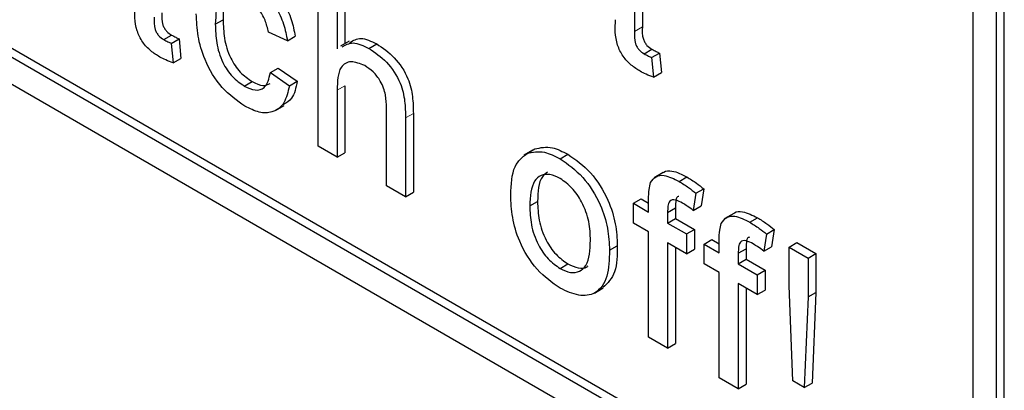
# Paper-space layout 'Blatt2' of a CAD drawing. Header units: millimetres. Extents: x 5 to 418, y 2 to 292.
# Tile 18 of 55: x 115.68 to 118.66, y 178.14 to 179.26. Entities that reach past the tile are written whole.
import ezdxf

# ---------------------------------------------------------------- set-up
doc = ezdxf.new("R2010")
doc.units = ezdxf.units.MM

psp = doc.layouts.new('Blatt2')

# ---------------------------------------------------------------- linework, layer by layer
at = {"color": 7, "linetype": 'Continuous', "lineweight": 25}
for p, q in [((106.6173, 184.2864), (118.4024, 177.483)), ((109.6343, 182.6264), (118.4024, 177.5647)), ((109.6579, 182.64), (118.426, 177.5783)), ((118.6617, 177.6327), (118.6617, 181.4432)), ((118.6381, 177.6191), (118.6381, 181.4296)), ((118.5674, 177.6599), (118.5674, 180.1642)), ((117.5437, 179.4401), (117.5437, 179.2257)), ((117.5672, 179.4265), (117.5672, 179.2393)), ((116.5871, 178.8785), (116.5871, 179.3956)), ((116.6446, 179.3625), (116.6446, 179.1736)), ((116.6681, 179.3761), (116.6681, 179.1892)), ((116.276, 179.2474), (116.2995, 179.261)), ((116.1202, 179.2011), (116.1438, 179.2147)), ((116.1428, 179.1897), (116.1663, 179.2033)), ((116.1663, 179.2033), (116.1721, 179.1444)), ((116.4941, 179.1974), (116.4367, 179.2239)), ((116.4941, 179.1974), (116.5177, 179.211)), ((116.1428, 179.1897), (116.1485, 179.1308)), ((116.6806, 179.1964), (116.6541, 179.1811)), ((116.7406, 179.1745), (116.7641, 179.1881)), ((117.5728, 179.1581), (117.5964, 179.1717)), ((116.1485, 179.1308), (116.1721, 179.1444)), ((117.5953, 179.1468), (117.6189, 179.1604)), ((117.5953, 179.1468), (117.6011, 179.0878)), ((117.6189, 179.1604), (117.6247, 179.1014)), ((116.4425, 179.1012), (116.466, 179.1149)), ((116.466, 179.1149), (116.5234, 179.0751)), ((116.4425, 179.1012), (116.4999, 179.0615)), ((117.6011, 179.0878), (117.6247, 179.1014)), ((116.3635, 179.0606), (116.3871, 179.0742)), ((116.4999, 179.0615), (116.5234, 179.0751)), ((116.6681, 179.0617), (116.6681, 178.859)), ((116.6446, 179.0481), (116.6446, 178.8453)), ((116.4575, 178.9865), (116.484, 179.0018)), ((116.7938, 178.7592), (116.7938, 178.994)), ((116.8513, 178.9643), (116.8513, 178.726)), ((116.8748, 178.9779), (116.8748, 178.7396)), ((116.6446, 178.8453), (116.5871, 178.8785)), ((116.6446, 178.8453), (116.6681, 178.859)), ((117.2353, 178.8669), (117.2088, 178.8516)), ((117.2186, 178.857), (117.2422, 178.8706)), ((117.3188, 178.8407), (117.3424, 178.8543)), ((117.6299, 178.799), (117.6034, 178.7836)), ((117.6783, 178.7723), (117.7019, 178.7859)), ((116.8513, 178.726), (116.7938, 178.7592)), ((116.8513, 178.726), (116.8748, 178.7396)), ((117.7292, 178.7364), (117.721, 178.6847)), ((117.7292, 178.7364), (117.7528, 178.7501)), ((117.7528, 178.7501), (117.7446, 178.6983)), ((117.2267, 178.6984), (117.2503, 178.712)), ((117.5402, 178.7062), (117.5637, 178.7198)), ((117.5402, 178.6466), (117.5402, 178.7062)), ((117.5402, 178.7062), (117.5861, 178.6797)), ((117.5637, 178.7198), (117.5861, 178.7069)), ((117.5861, 178.6797), (117.5861, 178.7181)), ((117.721, 178.6847), (117.7446, 178.6983)), ((117.6435, 178.6786), (117.6671, 178.6922)), ((117.6435, 178.6786), (117.6435, 178.6466)), ((117.6671, 178.6922), (117.6671, 178.6602)), ((117.8435, 178.6757), (117.817, 178.6603)), ((117.5861, 178.62), (117.5402, 178.6466)), ((117.6435, 178.6466), (117.6671, 178.6602)), ((117.6435, 178.6466), (117.7009, 178.6134)), ((117.6671, 178.6602), (117.7245, 178.627)), ((117.8919, 178.649), (117.9155, 178.6626)), ((117.5861, 178.3018), (117.5861, 178.62)), ((117.7009, 178.6134), (117.7245, 178.627)), ((117.7009, 178.6134), (117.7009, 178.5538)), ((117.7245, 178.627), (117.7245, 178.5674)), ((117.9428, 178.6131), (117.9346, 178.5614)), ((117.9428, 178.6131), (117.9663, 178.6268)), ((117.9663, 178.6268), (117.9582, 178.575)), ((117.4679, 178.5643), (117.4915, 178.5779)), ((117.7009, 178.5538), (117.6435, 178.5869)), ((117.6435, 178.5869), (117.6435, 178.2687)), ((117.7538, 178.5829), (117.7773, 178.5965)), ((117.7538, 178.5233), (117.7538, 178.5829)), ((117.7538, 178.5829), (117.7997, 178.5564)), ((117.7773, 178.5965), (117.7997, 178.5836)), ((117.7997, 178.5564), (117.7997, 178.5948)), ((117.9346, 178.5614), (117.9582, 178.575)), ((118.011, 178.5736), (118.0346, 178.5873)), ((118.0346, 178.5873), (118.092, 178.5541)), ((117.6671, 178.5733), (117.6671, 178.2823)), ((117.7009, 178.5538), (117.7245, 178.5674)), ((117.8571, 178.5553), (117.8807, 178.5689)), ((117.8571, 178.5553), (117.8571, 178.5233)), ((117.8807, 178.5689), (117.8807, 178.5369)), ((118.011, 178.4564), (118.011, 178.5736)), ((118.011, 178.5736), (118.0684, 178.5405)), ((118.0684, 178.5405), (118.092, 178.5541)), ((118.092, 178.5541), (118.092, 178.4368)), ((117.3188, 178.5092), (117.3424, 178.5228)), ((117.7997, 178.4967), (117.7538, 178.5233)), ((117.8571, 178.5233), (117.8807, 178.5369)), ((117.8571, 178.5233), (117.9145, 178.4901)), ((117.8807, 178.5369), (117.9381, 178.5037)), ((118.0684, 178.5405), (118.0684, 178.4232)), ((117.7997, 178.1785), (117.7997, 178.4967)), ((117.9145, 178.4901), (117.9381, 178.5037)), ((117.9145, 178.4901), (117.9145, 178.4305)), ((117.9381, 178.5037), (117.9381, 178.4441)), ((117.9145, 178.4305), (117.8571, 178.4636)), ((117.8571, 178.4636), (117.8571, 178.1454)), ((118.0225, 178.1692), (118.011, 178.4564)), ((117.4223, 178.435), (117.4488, 178.4503)), ((117.8807, 178.45), (117.8807, 178.159)), ((117.9145, 178.4305), (117.9381, 178.4441)), ((118.0684, 178.4232), (118.092, 178.4368)), ((118.092, 178.4368), (118.0805, 178.1629)), ((118.0684, 178.4232), (118.057, 178.1493)), ((117.6435, 178.2687), (117.5861, 178.3018)), ((117.6435, 178.2687), (117.6671, 178.2823)), ((117.8571, 178.1454), (117.7997, 178.1785)), ((117.8571, 178.1454), (117.8807, 178.159)), ((118.057, 178.1493), (118.0225, 178.1692)), ((118.057, 178.1493), (118.0805, 178.1629))]:
    psp.add_line(p, q, dxfattribs=at)
at = {"color": 7, "linetype": 'Continuous', "lineweight": 18}
for p, q in [((117.5437, 179.2257), (117.5672, 179.2393)), ((116.6446, 179.0481), (116.6681, 179.0617)), ((116.8513, 178.9643), (116.8748, 178.9779))]:
    psp.add_line(p, q, dxfattribs=at)
at = {"color": 7, "linetype": 'Continuous', "lineweight": 25}
for points, knots in [([(116.3654, 179.391), (116.3824, 179.3799), (116.4163, 179.3576), (116.4582, 179.3044), (116.4843, 179.2479), (116.4908, 179.2142), (116.4941, 179.1974)], [0, 0, 0, 0, 0.280267, 0.559439, 0.779535, 1, 1, 1, 1]), ([(116.389, 179.4047), (116.406, 179.3935), (116.4399, 179.3712), (116.4818, 179.318), (116.5078, 179.2615), (116.5144, 179.2278), (116.5177, 179.211)], [0, 0, 0, 0, 0.280267, 0.559439, 0.779535, 1, 1, 1, 1]), ([(116.329, 179.3513), (116.3232, 179.3468), (116.3012, 179.33), (116.3002, 179.2902), (116.2995, 179.261)], [0, 0, 0, 0, 0.265832, 1, 1, 1, 1]), ([(116.3658, 179.3312), (116.3553, 179.3362), (116.3344, 179.3463), (116.3069, 179.3428), (116.279, 179.3162), (116.2772, 179.2758), (116.276, 179.2474)], [0, 0, 0, 0, 0.187089, 0.37388, 0.56073, 1, 1, 1, 1]), ([(116.4367, 179.2239), (116.4339, 179.2358), (116.4281, 179.2596), (116.4096, 179.2923), (116.3877, 179.3169), (116.3731, 179.3264), (116.3658, 179.3312)], [0, 0, 0, 0, 0.280213, 0.559476, 0.779649, 1, 1, 1, 1]), ([(116.108, 179.1484), (116.099, 179.154), (116.081, 179.1652), (116.0551, 179.1922), (116.0303, 179.2444), (116.0323, 179.2795), (116.0337, 179.3042)], [0, 0, 0, 0, 0.187433, 0.373821, 0.559462, 1, 1, 1, 1]), ([(116.0911, 179.2687), (116.0904, 179.2566), (116.0895, 179.2416), (116.0984, 179.2214), (116.107, 179.2093), (116.115, 179.2044), (116.1202, 179.2011)], [0, 0, 0, 0, 0.499596, 0.625239, 0.750354, 1, 1, 1, 1]), ([(116.1147, 179.2823), (116.1139, 179.2702), (116.113, 179.2552), (116.1219, 179.235), (116.1306, 179.2229), (116.1385, 179.218), (116.1438, 179.2147)], [0, 0, 0, 0, 0.499596, 0.625239, 0.750354, 1, 1, 1, 1]), ([(116.3655, 178.9998), (116.3417, 179.0164), (116.2942, 179.0496), (116.2433, 179.1341), (116.2212, 179.213), (116.2194, 179.2568), (116.2185, 179.2788)], [0, 0, 0, 0, 0.279595, 0.558341, 0.778834, 1, 1, 1, 1]), ([(116.2995, 179.261), (116.3001, 179.2427), (116.3012, 179.2063), (116.3175, 179.1489), (116.3503, 179.0998), (116.3748, 179.0828), (116.3871, 179.0742)], [0, 0, 0, 0, 0.281276, 0.560536, 0.78011, 1, 1, 1, 1]), ([(117.5606, 179.1055), (117.5516, 179.1111), (117.5336, 179.1222), (117.5077, 179.1492), (117.4829, 179.2014), (117.4849, 179.2365), (117.4863, 179.2612)], [0, 0, 0, 0, 0.187433, 0.373821, 0.559462, 1, 1, 1, 1]), ([(116.276, 179.2474), (116.2765, 179.2291), (116.2777, 179.1927), (116.2939, 179.1353), (116.3267, 179.0862), (116.3512, 179.0692), (116.3635, 179.0606)], [0, 0, 0, 0, 0.281276, 0.560536, 0.78011, 1, 1, 1, 1]), ([(117.5672, 179.2393), (117.5665, 179.2273), (117.5656, 179.2122), (117.5745, 179.192), (117.5832, 179.18), (117.5911, 179.175), (117.5964, 179.1717)], [0, 0, 0, 0, 0.499596, 0.625239, 0.750354, 1, 1, 1, 1]), ([(116.1202, 179.2011), (116.1245, 179.1988), (116.132, 179.1947), (116.1395, 179.1913), (116.1428, 179.1897)], [0, 0, 0, 0, 0.559965, 1, 1, 1, 1]), ([(116.1438, 179.2147), (116.148, 179.2124), (116.1555, 179.2083), (116.163, 179.2049), (116.1663, 179.2033)], [0, 0, 0, 0, 0.559965, 1, 1, 1, 1]), ([(116.6826, 179.1924), (116.6932, 179.1985), (116.7156, 179.2114), (116.7473, 179.1962), (116.7641, 179.1881)], [0, 0, 0, 0, 0.470183, 1, 1, 1, 1]), ([(117.5437, 179.2257), (117.543, 179.2137), (117.542, 179.1986), (117.551, 179.1784), (117.5596, 179.1664), (117.5676, 179.1614), (117.5728, 179.1581)], [0, 0, 0, 0, 0.499596, 0.625239, 0.750354, 1, 1, 1, 1]), ([(116.6591, 179.1788), (116.6696, 179.1849), (116.692, 179.1978), (116.7237, 179.1826), (116.7406, 179.1745)], [0, 0, 0, 0, 0.470183, 1, 1, 1, 1]), ([(116.7406, 179.1745), (116.7587, 179.1622), (116.7948, 179.1378), (116.8374, 179.0743), (116.8503, 179.0139), (116.8509, 178.9809), (116.8513, 178.9643)], [0, 0, 0, 0, 0.280318, 0.55834, 0.778554, 1, 1, 1, 1]), ([(116.7641, 179.1881), (116.7823, 179.1758), (116.8184, 179.1514), (116.8609, 179.0879), (116.8738, 179.0275), (116.8745, 178.9945), (116.8748, 178.9779)], [0, 0, 0, 0, 0.280318, 0.55834, 0.778554, 1, 1, 1, 1]), ([(117.5964, 179.1717), (117.6006, 179.1694), (117.6081, 179.1654), (117.6156, 179.1619), (117.6189, 179.1604)], [0, 0, 0, 0, 0.559965, 1, 1, 1, 1]), ([(116.1485, 179.1308), (116.141, 179.1334), (116.1276, 179.138), (116.114, 179.1453), (116.108, 179.1484)], [0, 0, 0, 0, 0.560078, 1, 1, 1, 1]), ([(117.5728, 179.1581), (117.577, 179.1558), (117.5846, 179.1518), (117.5921, 179.1483), (117.5953, 179.1468)], [0, 0, 0, 0, 0.559965, 1, 1, 1, 1]), ([(116.7276, 179.1223), (116.7134, 179.1281), (116.685, 179.1398), (116.6462, 179.1173), (116.6452, 179.0744), (116.6446, 179.0481)], [0, 0, 0, 0, 0.280205, 0.55932, 1, 1, 1, 1]), ([(116.7938, 178.994), (116.7934, 179.0069), (116.7926, 179.0325), (116.7786, 179.0737), (116.7534, 179.1054), (116.7362, 179.1166), (116.7276, 179.1223)], [0, 0, 0, 0, 0.281222, 0.559777, 0.779378, 1, 1, 1, 1]), ([(116.3635, 179.0606), (116.3747, 179.0554), (116.3972, 179.0449), (116.4314, 179.0542), (116.4383, 179.0834), (116.4425, 179.1012)], [0, 0, 0, 0, 0.280899, 0.560906, 1, 1, 1, 1]), ([(117.6011, 179.0878), (117.5936, 179.0904), (117.5802, 179.0951), (117.5666, 179.1023), (117.5606, 179.1055)], [0, 0, 0, 0, 0.560078, 1, 1, 1, 1]), ([(116.4999, 179.0615), (116.4956, 179.0429), (116.4872, 179.0059), (116.4522, 178.9796), (116.4093, 178.9782), (116.3801, 178.9926), (116.3655, 178.9998)], [0, 0, 0, 0, 0.280202, 0.55951, 0.779586, 1, 1, 1, 1]), ([(116.3871, 179.0742), (116.3986, 179.0685), (116.4196, 179.0582), (116.4351, 179.0653), (116.4421, 179.0685)], [0, 0, 0, 0, 0.5485957, 1, 1, 1, 1]), ([(116.5234, 179.0751), (116.5197, 179.0558), (116.5134, 179.0232), (116.4911, 179.0102), (116.482, 179.0049)], [0, 0, 0, 0, 0.593899, 1, 1, 1, 1]), ([(117.2422, 178.8706), (117.2591, 178.8744), (117.2895, 178.8812), (117.3262, 178.8625), (117.3424, 178.8543)], [0, 0, 0, 0, 0.559033, 1, 1, 1, 1]), ([(117.1693, 178.7314), (117.1706, 178.7631), (117.1729, 178.8196), (117.2047, 178.8456), (117.2186, 178.857)], [0, 0, 0, 0, 0.560963, 1, 1, 1, 1]), ([(117.2186, 178.857), (117.2356, 178.8608), (117.2659, 178.8676), (117.3026, 178.8489), (117.3188, 178.8407)], [0, 0, 0, 0, 0.559033, 1, 1, 1, 1]), ([(117.3424, 178.8543), (117.3659, 178.8377), (117.4129, 178.8046), (117.4641, 178.722), (117.4885, 178.6434), (117.4905, 178.5997), (117.4915, 178.5779)], [0, 0, 0, 0, 0.279556, 0.5586, 0.778991, 1, 1, 1, 1]), ([(117.3188, 178.8407), (117.3423, 178.8241), (117.3893, 178.791), (117.4405, 178.7084), (117.465, 178.6298), (117.4669, 178.5861), (117.4679, 178.5643)], [0, 0, 0, 0, 0.279556, 0.5586, 0.778991, 1, 1, 1, 1]), ([(117.3188, 178.781), (117.3083, 178.786), (117.2872, 178.7961), (117.2598, 178.7922), (117.2308, 178.767), (117.2284, 178.7267), (117.2267, 178.6984)], [0, 0, 0, 0, 0.187137, 0.374025, 0.561097, 1, 1, 1, 1]), ([(117.2807, 178.8002), (117.2751, 178.7961), (117.2529, 178.7802), (117.2514, 178.7412), (117.2503, 178.712)], [0, 0, 0, 0, 0.254643, 1, 1, 1, 1]), ([(117.5922, 178.7687), (117.5971, 178.7757), (117.6069, 178.7896), (117.6378, 178.7931), (117.663, 178.7802), (117.6783, 178.7723)], [0, 0, 0, 0, 0.2794581, 0.5596612, 1, 1, 1, 1]), ([(117.6305, 178.7982), (117.6311, 178.7989), (117.637, 178.8058), (117.6621, 178.8056), (117.6868, 178.7934), (117.7019, 178.7859)], [0, 0, 0, 0, 0.041167, 0.414036, 1, 1, 1, 1]), ([(117.7019, 178.7859), (117.7115, 178.78), (117.7286, 178.7693), (117.7454, 178.7559), (117.7528, 178.7501)], [0, 0, 0, 0, 0.559945, 1, 1, 1, 1]), ([(117.4105, 178.5943), (117.4098, 178.6127), (117.4084, 178.6494), (117.3882, 178.7069), (117.3555, 178.7552), (117.331, 178.7724), (117.3188, 178.781)], [0, 0, 0, 0, 0.281064, 0.560316, 0.780174, 1, 1, 1, 1]), ([(117.5861, 178.7181), (117.5862, 178.7284), (117.5862, 178.7467), (117.5904, 178.762), (117.5922, 178.7687)], [0, 0, 0, 0, 0.56037, 1, 1, 1, 1]), ([(117.6783, 178.7723), (117.6879, 178.7664), (117.705, 178.7557), (117.7218, 178.7423), (117.7292, 178.7364)], [0, 0, 0, 0, 0.559945, 1, 1, 1, 1]), ([(117.3188, 178.4495), (117.2948, 178.4663), (117.2468, 178.4999), (117.1947, 178.5848), (117.1721, 178.6648), (117.1702, 178.7091), (117.1693, 178.7314)], [0, 0, 0, 0, 0.279616, 0.558371, 0.778858, 1, 1, 1, 1]), ([(117.678, 178.7268), (117.6765, 178.7267), (117.6701, 178.7261), (117.6681, 178.7105), (117.6674, 178.6983), (117.6671, 178.6922)], [0, 0, 0, 0, 0.131284, 0.564968, 1, 1, 1, 1]), ([(117.2267, 178.6984), (117.2274, 178.6798), (117.2288, 178.6426), (117.2481, 178.5842), (117.2816, 178.5353), (117.3064, 178.5179), (117.3188, 178.5092)], [0, 0, 0, 0, 0.281129, 0.560384, 0.780159, 1, 1, 1, 1]), ([(117.2503, 178.712), (117.251, 178.6934), (117.2524, 178.6562), (117.2717, 178.5978), (117.3051, 178.5489), (117.3299, 178.5315), (117.3424, 178.5228)], [0, 0, 0, 0, 0.281129, 0.560384, 0.780159, 1, 1, 1, 1]), ([(117.6889, 178.7066), (117.6818, 178.7104), (117.6676, 178.7182), (117.6489, 178.7161), (117.6441, 178.6975), (117.6437, 178.6849), (117.6435, 178.6786)], [0, 0, 0, 0, 0.281469, 0.557719, 0.778516, 1, 1, 1, 1]), ([(117.721, 178.6847), (117.7151, 178.6892), (117.7044, 178.6972), (117.6937, 178.7037), (117.6889, 178.7066)], [0, 0, 0, 0, 0.559924, 1, 1, 1, 1]), ([(117.8058, 178.6454), (117.8107, 178.6524), (117.8204, 178.6663), (117.8514, 178.6698), (117.8766, 178.6569), (117.8919, 178.649)], [0, 0, 0, 0, 0.279458, 0.559661, 1, 1, 1, 1]), ([(117.8441, 178.6749), (117.8446, 178.6756), (117.8506, 178.6825), (117.8757, 178.6823), (117.9004, 178.6701), (117.9155, 178.6626)], [0, 0, 0, 0, 0.0411672, 0.4140364, 1, 1, 1, 1]), ([(117.7997, 178.5948), (117.7997, 178.6051), (117.7998, 178.6234), (117.804, 178.6387), (117.8058, 178.6454)], [0, 0, 0, 0, 0.56037, 1, 1, 1, 1]), ([(117.8919, 178.649), (117.9015, 178.6431), (117.9186, 178.6324), (117.9354, 178.619), (117.9428, 178.6131)], [0, 0, 0, 0, 0.559945, 1, 1, 1, 1]), ([(117.9155, 178.6626), (117.9251, 178.6567), (117.9421, 178.646), (117.959, 178.6326), (117.9663, 178.6268)], [0, 0, 0, 0, 0.559945, 1, 1, 1, 1]), ([(117.3188, 178.5092), (117.3294, 178.5041), (117.3507, 178.494), (117.378, 178.4988), (117.4068, 178.5249), (117.409, 178.5657), (117.4105, 178.5943)], [0, 0, 0, 0, 0.187044, 0.373945, 0.560983, 1, 1, 1, 1]), ([(117.4915, 178.5779), (117.4911, 178.5494), (117.4904, 178.4939), (117.462, 178.4652), (117.4481, 178.4512)], [0, 0, 0, 0, 0.512915, 1, 1, 1, 1]), ([(117.9025, 178.5833), (117.8953, 178.5872), (117.8812, 178.5949), (117.8625, 178.5928), (117.8577, 178.5742), (117.8573, 178.5616), (117.8571, 178.5553)], [0, 0, 0, 0, 0.281469, 0.557719, 0.778516, 1, 1, 1, 1]), ([(117.8916, 178.6035), (117.8901, 178.6034), (117.8837, 178.6028), (117.8816, 178.5872), (117.881, 178.575), (117.8807, 178.5689)], [0, 0, 0, 0, 0.131284, 0.564968, 1, 1, 1, 1]), ([(117.9346, 178.5614), (117.9287, 178.5659), (117.918, 178.5739), (117.9072, 178.5804), (117.9025, 178.5833)], [0, 0, 0, 0, 0.559924, 1, 1, 1, 1]), ([(117.4679, 178.5643), (117.4671, 178.5366), (117.4655, 178.4814), (117.4305, 178.4308), (117.3759, 178.4231), (117.3378, 178.4407), (117.3188, 178.4495)], [0, 0, 0, 0, 0.281033, 0.559513, 0.779602, 1, 1, 1, 1]), ([(117.3424, 178.5228), (117.3528, 178.518), (117.3738, 178.5083), (117.3951, 178.5093), (117.4023, 178.5163), (117.4032, 178.5172)], [0, 0, 0, 0, 0.465388, 0.930416, 1, 1, 1, 1])]:
    psp.add_open_spline(points, degree=3, knots=knots, dxfattribs=at)

doc.saveas('drawing.dxf')
